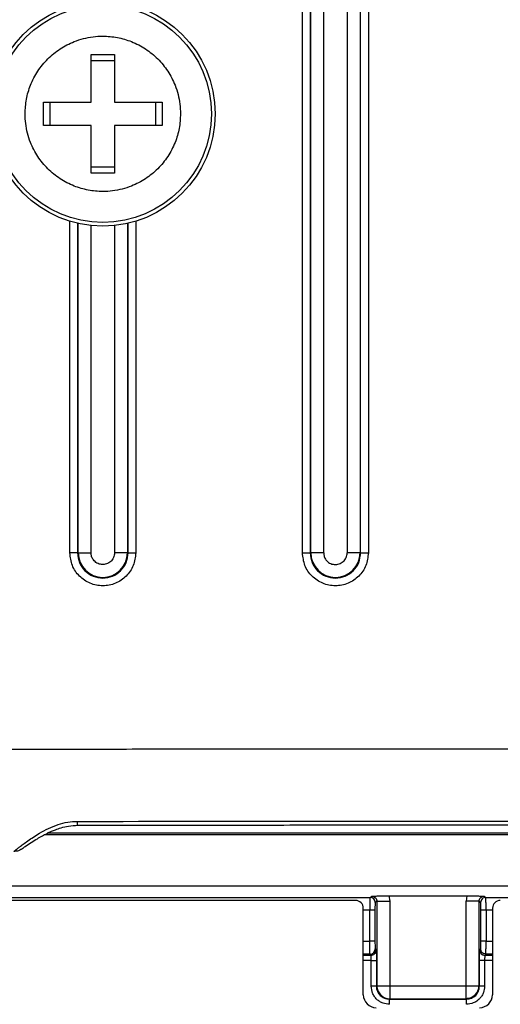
# Model space of a CAD drawing. Extents: x 3 to 428, y 3 to 275.
# Tile 32 of 42: x 299 to 311, y 111 to 135. Entities that reach past the tile are written whole.
import ezdxf

# ---------------------------------------------------------------- set-up
doc = ezdxf.new("R2010")
doc.units = 0
doc.linetypes.add('SLD-SOLID', pattern=[0])
doc.layers.get('0').update_dxf_attribs({"linetype": 'CONTINUOUS'})
doc.layers.add('DIMENSION', color=7, linetype='SLD-SOLID')
doc.styles.add('SLDTEXTSTYLE1', font='Gothic.ttf', dxfattribs={"width": 0.913})
doc.dimstyles.new('SLDDIMSTYLE0', dxfattribs={"dimtxt": 3.175, "dimasz": 3.302, "dimexe": 0, "dimexo": 0.0625, "dimgap": 0.79375, "dimtad": 0, "dimtih": 1, "dimtoh": 1, "dimdec": 0, "dimlfac": 1.6, "dimrnd": 1e-09, "dimzin": 12, "dimdsep": 46, "dimtxsty": 'SLDTEXTSTYLE1', "dimsah": 1, "dimcen": 0.09, "dimadec": 0, "dimazin": 0, "dimtfac": 1, "dimtdec": 0, "dimtofl": 0, "dimtmove": 0, "dimatfit": 3, "dimfxl": 1, "dimtolj": 1, "dimtzin": 12, "dimarcsym": 0})

# ---------------------------------------------------------------- blocks, each defined once
blk = doc.blocks.new('_D_5')
at = {"layer": 'DIMENSION'}
for p, q in [((289.474, 177.382), (289.474, 92.267)), ((406.275, 177.382), (406.275, 92.267)), ((289.474, 95.442), (341.524, 95.442)), ((406.275, 95.442), (348.562, 95.442))]:
    blk.add_line(p, q, dxfattribs=at)
for points in [[(289.474, 95.442), (292.776, 94.934), (292.776, 95.95)], [(406.275, 95.442), (402.973, 95.95), (402.973, 94.934)]]:
    blk.add_solid(points, dxfattribs=at)
at = {"layer": 'DIMENSION', "insert": (341.524, 96.977), "char_height": 3.175, "attachment_point": 1, "style": 'SLDTEXTSTYLE1'}
blk.add_mtext('187', dxfattribs=at)

msp = doc.modelspace()

# ---------------------------------------------------------------- linework, layer by layer
at = {"color": 7, "linetype": 'SLD-SOLID'}
for p, q in [((305.909, 122.02), (305.909, 183.895)), ((306.096, 183.895), (306.096, 122.02)), ((306.11, 122.02), (306.11, 183.895)), ((306.422, 122.02), (306.422, 183.895)), ((306.99, 183.895), (306.99, 122.02)), ((307.301, 183.895), (307.301, 122.02)), ((307.316, 122.02), (307.316, 183.895)), ((307.503, 183.895), (307.503, 122.02)), ((300.799, 134.083), (301.362, 134.083)), ((300.799, 132.927), (300.799, 134.083)), ((301.362, 133.929), (300.799, 133.929)), ((301.362, 134.083), (301.362, 132.927)), ((299.643, 132.927), (300.799, 132.927)), ((299.643, 132.364), (299.643, 132.927)), ((299.796, 132.927), (299.796, 132.364)), ((301.362, 132.927), (302.518, 132.927)), ((302.364, 132.364), (302.364, 132.927)), ((302.518, 132.927), (302.518, 132.364)), ((300.799, 132.364), (299.643, 132.364)), ((300.799, 131.208), (300.799, 132.364)), ((301.362, 132.364), (301.362, 131.208)), ((302.518, 132.364), (301.362, 132.364)), ((300.799, 131.361), (301.362, 131.361)), ((301.362, 131.208), (300.799, 131.208)), ((300.471, 122.02), (300.485, 122.02)), ((300.485, 122.02), (300.797, 122.02)), ((301.691, 122.02), (301.676, 122.02)), ((306.11, 122.02), (306.096, 122.02)), ((307.316, 122.02), (307.301, 122.02)), ((328.499, 115.195), (299.664, 115.195)), ((328.493, 115.233), (299.737, 115.233)), ((298.06, 113.96), (336.732, 113.96)), ((291.687, 113.682), (307.544, 113.682)), ((307.544, 113.682), (307.584, 113.712)), ((308.001, 113.72), (309.886, 113.72)), ((308.001, 113.72), (308.021, 113.587)), ((309.886, 113.72), (309.865, 113.587)), ((310.303, 113.712), (310.342, 113.682)), ((307.193, 113.608), (291.562, 113.608)), ((307.709, 113.587), (307.669, 113.557)), ((307.709, 113.587), (307.709, 111.543)), ((308.021, 113.587), (308.021, 111.543)), ((310.178, 113.587), (309.865, 113.587)), ((309.865, 111.543), (309.865, 113.587)), ((310.178, 113.587), (310.178, 111.543)), ((310.218, 113.557), (310.178, 113.587)), ((307.381, 111.325), (307.381, 113.42)), ((307.538, 112.621), (307.538, 113.369)), ((307.663, 113.369), (307.663, 112.621)), ((310.224, 112.621), (310.224, 113.369)), ((310.349, 113.369), (310.349, 112.621)), ((310.506, 113.42), (310.506, 111.325)), ((307.663, 112.621), (307.538, 112.621)), ((310.349, 112.621), (310.224, 112.621)), ((307.544, 112.309), (307.564, 112.279)), ((307.669, 112.434), (307.689, 112.404)), ((310.197, 112.404), (310.218, 112.434)), ((310.343, 112.309), (310.322, 112.279)), ((307.573, 112.154), (307.697, 112.154)), ((307.573, 111.532), (307.573, 112.154)), ((307.697, 112.154), (307.697, 111.532)), ((310.189, 111.532), (310.189, 112.154)), ((310.314, 112.154), (310.314, 111.532)), ((307.697, 111.532), (307.709, 111.543)), ((308.021, 111.543), (309.865, 111.543)), ((310.178, 111.543), (310.189, 111.532)), ((308.021, 111.231), (308.01, 111.22)), ((308.01, 111.22), (309.877, 111.22)), ((308.021, 111.231), (309.865, 111.231)), ((309.865, 111.231), (309.877, 111.22))]:
    msp.add_line(p, q, dxfattribs=at)
at = {"color": 8, "linetype": 'SLD-SOLID'}
for p, q in [((300.284, 122.02), (300.284, 130.046)), ((300.471, 129.996), (300.471, 122.02)), ((300.485, 122.02), (300.485, 129.992)), ((300.797, 122.02), (300.797, 129.941)), ((301.365, 129.942), (301.365, 122.02)), ((301.676, 129.993), (301.676, 122.02)), ((301.691, 122.02), (301.691, 129.996)), ((301.878, 130.046), (301.878, 122.02)), ((310.342, 113.682), (377.69, 113.682)), ((307.538, 113.369), (307.381, 113.369)), ((310.506, 113.369), (310.349, 113.369)), ((307.381, 112.621), (307.538, 112.621)), ((310.349, 112.621), (310.506, 112.621)), ((307.544, 112.309), (307.381, 112.309)), ((307.564, 112.279), (307.381, 112.279)), ((310.506, 112.279), (310.322, 112.279)), ((310.506, 112.309), (310.343, 112.309)), ((307.573, 112.154), (307.381, 112.154)), ((310.506, 112.154), (310.314, 112.154))]:
    msp.add_line(p, q, dxfattribs=at)
at = {"color": 7, "linetype": 'SLD-SOLID'}
for radius in [2.719, 2.628]:
    msp.add_circle((301.08, 132.645), radius, dxfattribs=at)
for centre, radius, start, end in [((301.081, 122.02), 0.595, 180, 0), ((306.706, 122.02), 0.595, 180, 0), ((307.544, 113.557), 0.125, 0.0539, 89.9312), ((307.544, 112.434), 0.125, 270.1024, 359.8549), ((310.322, 112.404), 0.125, 180.1436, 269.9002), ((309.865, 111.544), 0.313, 314.995, 359.9216), ((307.693, 111.325), 0.312, 180, 270), ((308.022, 111.544), 0.313, 224.9935, 269.9232), ((310.193, 111.325), 0.312, 270, 0)]:
    msp.add_arc(centre, radius, start, end, dxfattribs=at)
for centre, major_axis, start_param, end_param in [((307.193, 113.42), (0, -0.188), 1.570796, 3.141593), ((310.693, 113.42), (0, 0.188), 0, 1.570796)]:
    msp.add_ellipse(centre, major_axis=major_axis, ratio=0.999657, start_param=start_param, end_param=end_param, dxfattribs=at)
for points, knots in [([(299.201, 132.645), (299.207, 132.764), (299.22, 133), (299.308, 133.29), (299.409, 133.514), (299.539, 133.735), (299.742, 133.983), (300.041, 134.228), (300.34, 134.382), (300.612, 134.471), (300.844, 134.515), (301.119, 134.532), (301.435, 134.503), (301.725, 134.418), (301.949, 134.316), (302.17, 134.187), (302.418, 133.983), (302.663, 133.685), (302.817, 133.385), (302.905, 133.114), (302.951, 132.882), (302.957, 132.724), (302.96, 132.645)], [0, 0, 0, 0, 0.060022, 0.119959, 0.152682, 0.185047, 0.249993, 0.314995, 0.379941, 0.420093, 0.459899, 0.500001, 0.560009, 0.619961, 0.652684, 0.685048, 0.749994, 0.814997, 0.879943, 0.920055, 0.959861, 1, 1, 1, 1]), ([(302.96, 132.645), (302.954, 132.527), (302.941, 132.291), (302.853, 132.001), (302.751, 131.777), (302.622, 131.556), (302.418, 131.307), (302.12, 131.063), (301.82, 130.908), (301.549, 130.82), (301.316, 130.775), (301.041, 130.759), (300.726, 130.788), (300.436, 130.873), (300.212, 130.975), (299.991, 131.104), (299.742, 131.307), (299.498, 131.606), (299.343, 131.905), (299.255, 132.177), (299.209, 132.409), (299.204, 132.566), (299.201, 132.645)], [0, 0, 0, 0, 0.060022, 0.119959, 0.152683, 0.185047, 0.249993, 0.314995, 0.379941, 0.420093, 0.459899, 0.500001, 0.560009, 0.619961, 0.652683, 0.685048, 0.749994, 0.814997, 0.879943, 0.920055, 0.959861, 1, 1, 1, 1]), ([(300.471, 122.02), (300.466, 122.02), (300.457, 122.02), (300.413, 122.02), (300.354, 122.02), (300.307, 122.02), (300.284, 122.02)], [0, 0, 0, 0, 0.250005, 0.500005, 0.750012, 1, 1, 1, 1]), ([(301.878, 122.02), (301.865, 121.916), (301.841, 121.708), (301.658, 121.442), (301.394, 121.265), (301.081, 121.203), (300.768, 121.265), (300.504, 121.442), (300.32, 121.707), (300.296, 121.916), (300.284, 122.02)], [0, 0, 0, 0, 0.124901, 0.249939, 0.374833, 0.499793, 0.62478, 0.749774, 0.874951, 1, 1, 1, 1]), ([(300.471, 122.02), (300.48, 121.94), (300.498, 121.781), (300.639, 121.578), (300.841, 121.442), (301.081, 121.394), (301.321, 121.442), (301.522, 121.578), (301.663, 121.781), (301.682, 121.941), (301.691, 122.02)], [0, 0, 0, 0, 0.125001, 0.25, 0.375001, 0.499999, 0.625, 0.75, 0.875, 1, 1, 1, 1]), ([(301.365, 122.02), (301.364, 122.001), (301.361, 121.961), (301.342, 121.904), (301.313, 121.853), (301.272, 121.808), (301.224, 121.773), (301.17, 121.749), (301.112, 121.736), (301.052, 121.736), (300.994, 121.748), (300.939, 121.772), (300.891, 121.806), (300.844, 121.858), (300.805, 121.93), (300.799, 121.99), (300.797, 122.02)], [0, 0, 0, 0, 0.066801, 0.133049, 0.199722, 0.266034, 0.332788, 0.399177, 0.465677, 0.531806, 0.598904, 0.66558, 0.731657, 0.797267, 0.89856, 1, 1, 1, 1]), ([(301.676, 122.02), (301.668, 122.02), (301.653, 122.02), (301.58, 122.02), (301.481, 122.02), (301.403, 122.02), (301.365, 122.02)], [0, 0, 0, 0, 0.249999, 0.499997, 0.749998, 1, 1, 1, 1]), ([(301.691, 122.02), (301.695, 122.02), (301.704, 122.02), (301.748, 122.02), (301.808, 122.02), (301.854, 122.02), (301.878, 122.02)], [0, 0, 0, 0, 0.250004, 0.500004, 0.749996, 1, 1, 1, 1]), ([(305.909, 122.02), (305.932, 122.02), (305.979, 122.02), (306.038, 122.02), (306.082, 122.02), (306.091, 122.02), (306.096, 122.02)], [0, 0, 0, 0, 0.250004, 0.499996, 0.749996, 1, 1, 1, 1]), ([(307.503, 122.02), (307.49, 121.916), (307.466, 121.708), (307.283, 121.442), (307.019, 121.265), (306.706, 121.203), (306.393, 121.265), (306.129, 121.442), (305.945, 121.707), (305.921, 121.916), (305.909, 122.02)], [0, 0, 0, 0, 0.124901, 0.24994, 0.374833, 0.499792, 0.624781, 0.749775, 0.874951, 1, 1, 1, 1]), ([(306.096, 122.02), (306.105, 121.94), (306.123, 121.781), (306.264, 121.578), (306.466, 121.442), (306.706, 121.394), (306.946, 121.442), (307.147, 121.578), (307.288, 121.781), (307.307, 121.941), (307.316, 122.02)], [0, 0, 0, 0, 0.125001, 0.250001, 0.374999, 0.500001, 0.625001, 0.750001, 0.874999, 1, 1, 1, 1]), ([(306.422, 122.02), (306.383, 122.02), (306.306, 122.02), (306.206, 122.02), (306.133, 122.02), (306.118, 122.02), (306.11, 122.02)], [0, 0, 0, 0, 0.250002, 0.500003, 0.750001, 1, 1, 1, 1]), ([(306.422, 122.02), (306.424, 121.99), (306.43, 121.93), (306.469, 121.858), (306.516, 121.806), (306.564, 121.772), (306.619, 121.748), (306.677, 121.736), (306.737, 121.736), (306.795, 121.749), (306.849, 121.773), (306.897, 121.808), (306.938, 121.853), (306.967, 121.904), (306.986, 121.961), (306.989, 122.001), (306.99, 122.02)], [0, 0, 0, 0, 0.101441, 0.202733, 0.268339, 0.334421, 0.401093, 0.468196, 0.534325, 0.600825, 0.667209, 0.733968, 0.800276, 0.866952, 0.933199, 1, 1, 1, 1]), ([(307.301, 122.02), (307.293, 122.02), (307.278, 122.02), (307.205, 122.02), (307.106, 122.02), (307.028, 122.02), (306.99, 122.02)], [0, 0, 0, 0, 0.25, 0.499998, 0.750007, 1, 1, 1, 1]), ([(307.316, 122.02), (307.32, 122.02), (307.329, 122.02), (307.373, 122.02), (307.433, 122.02), (307.479, 122.02), (307.503, 122.02)], [0, 0, 0, 0, 0.250005, 0.500005, 0.750012, 1, 1, 1, 1]), ([(298.482, 117.269), (299.207, 117.27), (300.689, 117.272), (302.961, 117.275), (305.333, 117.277), (307.804, 117.279), (310.465, 117.28), (313.322, 117.281), (315.476, 117.281), (316.804, 117.281), (317.265, 117.281), (317.73, 117.281), (318.177, 117.281), (318.536, 117.281), (319.068, 117.281), (319.914, 117.281), (321.178, 117.281), (322.632, 117.28), (324.183, 117.28), (325.762, 117.279), (327.359, 117.278), (328.514, 117.278), (329.268, 117.277), (329.596, 117.277), (329.927, 117.277), (330.261, 117.277), (330.597, 117.277), (330.937, 117.276), (331.279, 117.276), (332.115, 117.276), (333.41, 117.275), (335.132, 117.274), (336.757, 117.273), (338.286, 117.273), (339.717, 117.272), (341.052, 117.271), (342.299, 117.271), (343.458, 117.27), (344.526, 117.27), (345.292, 117.269), (345.788, 117.269), (346.044, 117.269), (346.291, 117.269), (346.53, 117.269), (346.759, 117.269), (346.98, 117.269), (347.192, 117.269), (347.863, 117.269), (349.027, 117.268), (350.72, 117.268), (352.509, 117.268), (354.394, 117.268), (356.447, 117.268), (358.673, 117.269), (360.385, 117.269), (361.479, 117.269), (361.919, 117.269), (362.362, 117.269), (362.874, 117.269), (364.082, 117.27), (367.58, 117.27), (371.465, 117.271), (374.565, 117.272), (375.284, 117.272), (375.461, 117.272), (375.638, 117.272), (375.815, 117.272), (376.022, 117.273), (376.276, 117.273), (376.577, 117.273), (377.542, 117.273), (379.134, 117.273), (381.584, 117.273), (384.214, 117.274), (387.011, 117.273), (389.711, 117.273), (392.315, 117.272), (394.822, 117.27), (396.461, 117.269), (397.264, 117.269)], [0, 0, 0, 0, 0.022002, 0.045008, 0.069017, 0.09403, 0.120046, 0.149824, 0.180815, 0.185462, 0.190136, 0.194836, 0.199562, 0.203723, 0.205756, 0.215701, 0.229425, 0.244141, 0.259849, 0.27655, 0.292068, 0.308355, 0.311644, 0.314963, 0.318312, 0.32169, 0.325098, 0.328536, 0.332004, 0.335501, 0.353913, 0.371345, 0.387797, 0.403268, 0.417759, 0.431269, 0.443799, 0.455644, 0.466455, 0.476232, 0.478916, 0.48151, 0.484015, 0.486429, 0.488754, 0.490989, 0.493135, 0.495191, 0.511353, 0.528489, 0.546601, 0.565687, 0.585748, 0.60894, 0.633312, 0.637724, 0.642172, 0.646656, 0.651203, 0.657723, 0.68334, 0.757436, 0.775694, 0.777487, 0.77928, 0.781073, 0.782866, 0.784659, 0.787337, 0.790585, 0.793822, 0.81664, 0.838923, 0.868216, 0.896531, 0.923867, 0.950223, 0.975601, 1, 1, 1, 1]), ([(298.928, 114.792), (298.952, 114.812), (298.988, 114.841), (299.074, 114.908), (299.157, 114.971), (299.265, 115.05), (299.398, 115.141), (299.563, 115.244), (299.761, 115.352), (299.991, 115.446), (300.226, 115.51), (300.384, 115.518), (300.462, 115.522)], [0, 0, 0, 0, 0.142264, 0.215249, 0.289734, 0.384368, 0.478081, 0.571481, 0.691632, 0.803488, 0.904376, 1, 1, 1, 1]), ([(299.105, 114.845), (299.117, 114.854), (299.14, 114.87), (299.218, 114.924), (299.334, 115.002), (299.483, 115.095), (299.604, 115.164), (299.697, 115.213), (299.768, 115.249), (299.845, 115.284), (299.945, 115.326), (300.08, 115.373), (300.259, 115.418), (300.398, 115.425), (300.473, 115.428)], [0, 0, 0, 0, 0.094208, 0.1808, 0.330568, 0.449157, 0.539703, 0.589878, 0.632553, 0.675663, 0.72941, 0.802535, 0.892889, 1, 1, 1, 1]), ([(300.462, 115.522), (308.363, 115.527), (324.167, 115.536), (347.874, 115.513), (371.581, 115.524), (387.386, 115.522), (395.288, 115.52)], [0, 0, 0, 0, 0.249987, 0.499994, 0.750003, 1, 1, 1, 1]), ([(300.462, 115.428), (300.784, 115.429), (301.586, 115.43), (302.835, 115.431), (304.178, 115.433), (305.424, 115.434), (306.574, 115.435), (307.61, 115.436), (308.536, 115.436), (309.355, 115.436), (310.09, 115.437), (310.764, 115.437), (312.158, 115.438), (314.327, 115.438), (319.856, 115.438), (330.798, 115.434), (348.864, 115.422), (364.073, 115.426), (373.619, 115.429), (375.751, 115.429), (377.834, 115.429), (379.828, 115.43), (381.316, 115.43), (382.367, 115.43), (383.052, 115.43), (383.829, 115.43), (384.701, 115.43), (385.665, 115.43), (386.724, 115.43), (387.919, 115.429), (389.258, 115.429), (390.747, 115.429), (392.35, 115.428), (393.876, 115.427), (394.868, 115.427), (395.288, 115.427)], [0, 0, 0, 0, 0.010193, 0.02537, 0.03953, 0.052673, 0.064799, 0.075907, 0.08545, 0.094088, 0.101822, 0.108701, 0.11541, 0.145927, 0.177335, 0.290325, 0.492093, 0.748889, 0.771487, 0.794085, 0.816354, 0.837398, 0.857168, 0.863427, 0.870638, 0.878837, 0.888024, 0.898199, 0.909362, 0.921513, 0.936019, 0.951722, 0.968619, 0.986712, 1, 1, 1, 1]), ([(307.544, 113.682), (307.543, 113.679), (307.542, 113.675), (307.541, 113.648), (307.54, 113.611), (307.539, 113.553), (307.538, 113.471), (307.538, 113.402), (307.538, 113.369)], [0, 0, 0, 0, 0.153707, 0.299277, 0.436702, 0.565983, 0.799132, 1, 1, 1, 1]), ([(307.584, 113.712), (307.611, 113.713), (307.664, 113.715), (307.763, 113.717), (307.877, 113.719), (307.96, 113.719), (308.001, 113.72)], [0, 0, 0, 0, 0.284459, 0.541411, 0.776604, 1, 1, 1, 1]), ([(307.584, 113.712), (307.592, 113.711), (307.609, 113.71), (307.641, 113.7), (307.676, 113.676), (307.704, 113.635), (307.707, 113.603), (307.709, 113.587)], [0, 0, 0, 0, 0.130618, 0.2596, 0.511667, 0.758236, 1, 1, 1, 1]), ([(309.886, 113.72), (309.926, 113.719), (310.009, 113.719), (310.123, 113.717), (310.222, 113.715), (310.275, 113.713), (310.303, 113.712)], [0, 0, 0, 0, 0.222149, 0.457029, 0.716507, 1, 1, 1, 1]), ([(310.178, 113.587), (310.179, 113.603), (310.183, 113.635), (310.211, 113.676), (310.245, 113.7), (310.277, 113.71), (310.294, 113.711), (310.303, 113.712)], [0, 0, 0, 0, 0.242063, 0.4887, 0.740683, 0.869536, 1, 1, 1, 1]), ([(310.342, 113.682), (310.326, 113.68), (310.293, 113.676), (310.252, 113.647), (310.223, 113.606), (310.219, 113.573), (310.218, 113.557)], [0, 0, 0, 0, 0.250005, 0.500005, 0.75, 1, 1, 1, 1]), ([(310.349, 113.369), (310.349, 113.402), (310.349, 113.471), (310.348, 113.553), (310.346, 113.611), (310.345, 113.648), (310.344, 113.675), (310.343, 113.679), (310.342, 113.682)], [0, 0, 0, 0, 0.200748, 0.433865, 0.563154, 0.700609, 0.846227, 1, 1, 1, 1]), ([(307.669, 113.557), (307.668, 113.554), (307.667, 113.55), (307.665, 113.523), (307.664, 113.492), (307.663, 113.458), (307.663, 113.416), (307.663, 113.385), (307.663, 113.369)], [0, 0, 0, 0, 0.204405, 0.408231, 0.541574, 0.677744, 0.836213, 1, 1, 1, 1]), ([(307.709, 113.587), (307.715, 113.587), (307.727, 113.587), (307.799, 113.587), (307.901, 113.587), (307.981, 113.587), (308.021, 113.587)], [0, 0, 0, 0, 0.25, 0.499998, 0.750004, 1, 1, 1, 1]), ([(310.224, 113.369), (310.224, 113.389), (310.224, 113.429), (310.223, 113.476), (310.222, 113.51), (310.221, 113.534), (310.219, 113.552), (310.218, 113.555), (310.218, 113.557)], [0, 0, 0, 0, 0.205617, 0.4107, 0.544017, 0.680176, 0.837453, 1, 1, 1, 1]), ([(307.663, 113.369), (307.66, 113.369), (307.655, 113.369), (307.626, 113.369), (307.586, 113.369), (307.554, 113.369), (307.538, 113.369)], [0, 0, 0, 0, 0.250006, 0.499999, 0.750016, 1, 1, 1, 1]), ([(310.349, 113.369), (310.333, 113.369), (310.301, 113.369), (310.26, 113.369), (310.231, 113.369), (310.226, 113.369), (310.224, 113.369)], [0, 0, 0, 0, 0.250005, 0.499997, 0.75, 1, 1, 1, 1]), ([(307.544, 112.309), (307.543, 112.312), (307.542, 112.318), (307.541, 112.345), (307.54, 112.382), (307.539, 112.439), (307.538, 112.52), (307.538, 112.589), (307.538, 112.621)], [0, 0, 0, 0, 0.152462, 0.297139, 0.43403, 0.56313, 0.797003, 1, 1, 1, 1]), ([(307.663, 112.621), (307.663, 112.602), (307.663, 112.562), (307.664, 112.515), (307.665, 112.481), (307.666, 112.458), (307.667, 112.44), (307.668, 112.436), (307.669, 112.434)], [0, 0, 0, 0, 0.207754, 0.41493, 0.548529, 0.68497, 0.839927, 1, 1, 1, 1]), ([(310.218, 112.434), (310.218, 112.437), (310.22, 112.442), (310.221, 112.47), (310.222, 112.502), (310.223, 112.535), (310.224, 112.576), (310.224, 112.606), (310.224, 112.621)], [0, 0, 0, 0, 0.206671, 0.412707, 0.546134, 0.682377, 0.838619, 1, 1, 1, 1]), ([(310.343, 112.309), (310.343, 112.312), (310.344, 112.318), (310.345, 112.345), (310.346, 112.382), (310.348, 112.439), (310.349, 112.52), (310.349, 112.589), (310.349, 112.621)], [0, 0, 0, 0, 0.152443, 0.29711, 0.433988, 0.563084, 0.796972, 1, 1, 1, 1]), ([(307.564, 112.279), (307.581, 112.281), (307.613, 112.284), (307.655, 112.313), (307.683, 112.354), (307.687, 112.387), (307.689, 112.404)], [0, 0, 0, 0, 0.249995, 0.499996, 0.749984, 1, 1, 1, 1]), ([(307.573, 112.154), (307.572, 112.167), (307.572, 112.194), (307.571, 112.227), (307.569, 112.25), (307.568, 112.264), (307.566, 112.275), (307.565, 112.278), (307.564, 112.279)], [0, 0, 0, 0, 0.202543, 0.436222, 0.565333, 0.702343, 0.847227, 1, 1, 1, 1]), ([(307.696, 112.269), (307.697, 112.251), (307.697, 112.214), (307.697, 112.174), (307.697, 112.154)], [0, 0, 0, 0, 0.491834, 1, 1, 1, 1]), ([(310.189, 112.154), (310.189, 112.181), (310.189, 112.217), (310.19, 112.248), (310.19, 112.256)], [0, 0, 0, 0, 0.746299, 1, 1, 1, 1]), ([(310.343, 112.309), (310.326, 112.311), (310.294, 112.315), (310.252, 112.344), (310.223, 112.385), (310.22, 112.418), (310.218, 112.434)], [0, 0, 0, 0, 0.250001, 0.500001, 0.750003, 1, 1, 1, 1]), ([(310.322, 112.279), (310.322, 112.278), (310.32, 112.275), (310.319, 112.264), (310.317, 112.25), (310.316, 112.227), (310.314, 112.194), (310.314, 112.167), (310.314, 112.154)], [0, 0, 0, 0, 0.152529, 0.297243, 0.434144, 0.563222, 0.797047, 1, 1, 1, 1]), ([(310.314, 112.154), (310.298, 112.154), (310.266, 112.154), (310.225, 112.154), (310.196, 112.154), (310.191, 112.154), (310.189, 112.154)], [0, 0, 0, 0, 0.249995, 0.5, 0.749998, 1, 1, 1, 1]), ([(307.697, 111.532), (307.695, 111.532), (307.69, 111.532), (307.661, 111.532), (307.621, 111.532), (307.589, 111.532), (307.573, 111.532)], [0, 0, 0, 0, 0.249998, 0.500002, 0.749995, 1, 1, 1, 1]), ([(308.01, 111.095), (307.959, 111.1), (307.878, 111.108), (307.779, 111.157), (307.707, 111.212), (307.646, 111.283), (307.588, 111.388), (307.579, 111.476), (307.573, 111.532)], [0, 0, 0, 0, 0.222652, 0.351098, 0.480905, 0.617486, 0.756213, 1, 1, 1, 1]), ([(307.697, 111.532), (307.697, 111.532), (307.697, 111.491), (307.714, 111.409), (307.783, 111.306), (307.887, 111.234), (307.969, 111.224), (308.01, 111.22)], [0, 0, 0, 0, 0.000038, 0.25005, 0.500012, 0.74994, 1, 1, 1, 1]), ([(307.709, 111.543), (307.715, 111.543), (307.727, 111.543), (307.799, 111.543), (307.901, 111.543), (307.981, 111.543), (308.021, 111.543)], [0, 0, 0, 0, 0.25, 0.499998, 0.750004, 1, 1, 1, 1]), ([(307.709, 111.543), (307.71, 111.523), (307.712, 111.482), (307.731, 111.423), (307.76, 111.368), (307.787, 111.338), (307.8, 111.323)], [0, 0, 0, 0, 0.249992, 0.499994, 0.749992, 1, 1, 1, 1]), ([(308.021, 111.543), (308.021, 111.503), (308.021, 111.423), (308.021, 111.321), (308.021, 111.249), (308.021, 111.237), (308.021, 111.231)], [0, 0, 0, 0, 0.250005, 0.500002, 0.75, 1, 1, 1, 1]), ([(309.865, 111.231), (309.865, 111.237), (309.865, 111.249), (309.865, 111.321), (309.865, 111.423), (309.865, 111.503), (309.865, 111.543)], [0, 0, 0, 0, 0.25, 0.499998, 0.749995, 1, 1, 1, 1]), ([(309.865, 111.543), (309.905, 111.543), (309.985, 111.543), (310.087, 111.543), (310.16, 111.543), (310.172, 111.543), (310.178, 111.543)], [0, 0, 0, 0, 0.250001, 0.500002, 0.75, 1, 1, 1, 1]), ([(309.877, 111.22), (309.918, 111.224), (310, 111.234), (310.103, 111.306), (310.175, 111.409), (310.184, 111.491), (310.189, 111.532)], [0, 0, 0, 0, 0.250116, 0.500051, 0.74996, 1, 1, 1, 1]), ([(310.314, 111.532), (310.309, 111.481), (310.301, 111.4), (310.251, 111.301), (310.196, 111.229), (310.126, 111.169), (310.021, 111.11), (309.933, 111.101), (309.877, 111.095)], [0, 0, 0, 0, 0.222658, 0.351101, 0.480906, 0.617486, 0.756213, 1, 1, 1, 1]), ([(310.314, 111.532), (310.298, 111.532), (310.266, 111.532), (310.225, 111.532), (310.196, 111.532), (310.191, 111.532), (310.189, 111.532)], [0, 0, 0, 0, 0.249995, 0.5, 0.749998, 1, 1, 1, 1]), ([(310.086, 111.323), (310.071, 111.309), (310.04, 111.282), (309.985, 111.253), (309.927, 111.235), (309.886, 111.232), (309.865, 111.231)], [0, 0, 0, 0, 0.25, 0.499993, 0.749997, 1, 1, 1, 1]), ([(308.01, 111.095), (308.01, 111.111), (308.01, 111.143), (308.01, 111.183), (308.01, 111.212), (308.01, 111.217), (308.01, 111.22)], [0, 0, 0, 0, 0.249985, 0.500001, 0.749994, 1, 1, 1, 1]), ([(309.877, 111.095), (309.877, 111.111), (309.877, 111.143), (309.877, 111.183), (309.877, 111.212), (309.877, 111.217), (309.877, 111.22)], [0, 0, 0, 0, 0.249985, 0.500001, 0.749994, 1, 1, 1, 1])]:
    msp.add_open_spline(points, degree=3, knots=knots, dxfattribs=at)
at = {"color": 8, "linetype": 'SLD-SOLID'}
for points, knots in [([(300.462, 115.522), (300.462, 115.501), (300.462, 115.46), (300.462, 115.43), (300.462, 115.431), (300.462, 115.431)], [0, 0, 0, 0, 0.384506, 0.76932, 1, 1, 1, 1]), ([(299.107, 114.848), (299.104, 114.845), (299.085, 114.829), (299.026, 114.802), (298.966, 114.796), (298.928, 114.792)], [0, 0, 0, 0, 0.064074, 0.392072, 1, 1, 1, 1]), ([(307.689, 112.404), (307.69, 112.4), (307.692, 112.392), (307.694, 112.355), (307.696, 112.313), (307.696, 112.284), (307.696, 112.269)], [0, 0, 0, 0, 0.304675, 0.60836, 0.80214, 1, 1, 1, 1]), ([(310.19, 112.256), (310.19, 112.272), (310.191, 112.304), (310.192, 112.341), (310.193, 112.373), (310.195, 112.396), (310.197, 112.401), (310.197, 112.404)], [0, 0, 0, 0, 0.191559, 0.376481, 0.565361, 0.779103, 1, 1, 1, 1])]:
    msp.add_open_spline(points, degree=3, knots=knots, dxfattribs=at)

# ---------------------------------------------------------------- dimensions: what is measured, and where the dimension line sits
at = {"layer": 'DIMENSION'}
dim = msp.add_linear_dim(base=(406.275, 95.442), p1=(289.474, 178.652), p2=(406.275, 178.652), dimstyle='SLDDIMSTYLE0', dxfattribs=at)
dim.commit()
dim.dimension.update_dxf_attribs({"geometry": '_D_5', "text_midpoint": (345.043, 95.442), "dimtype": 160})

doc.saveas('drawing.dxf')
